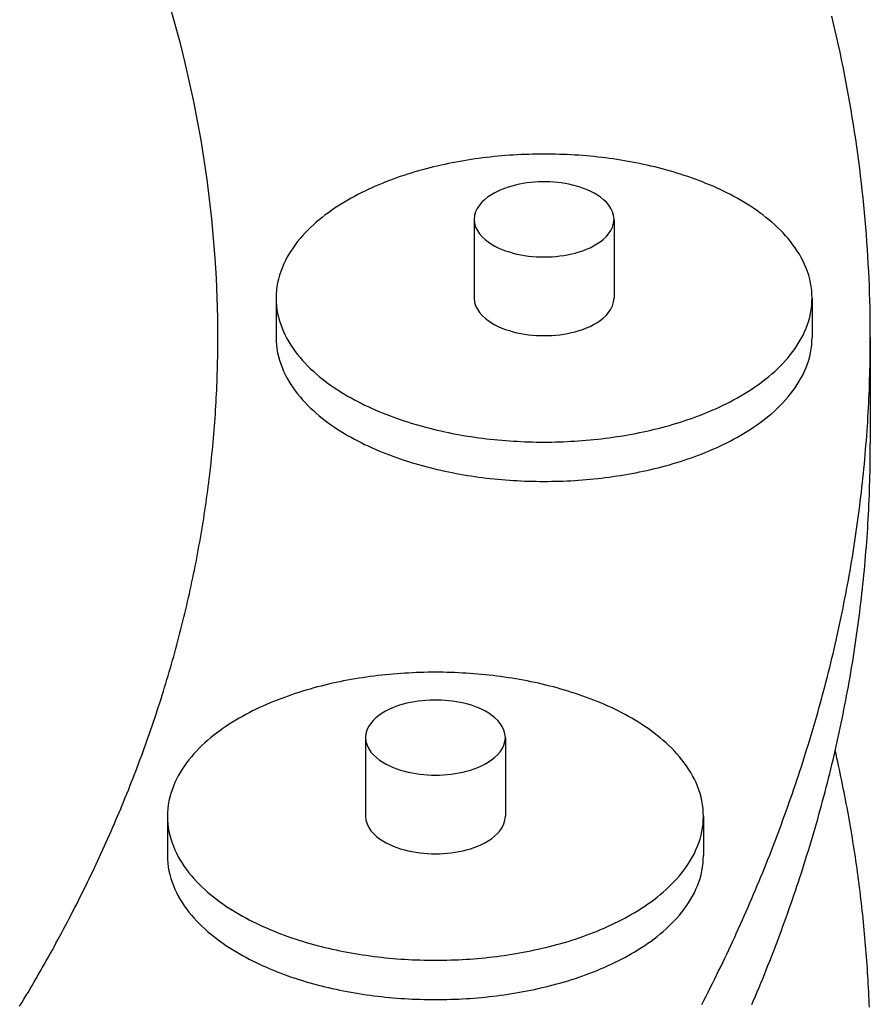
# Model space of a CAD drawing. Header units: millimetres. Extents: x 0 to 841, y 0 to 594.
# Tile 24 of 34: x 455 to 481, y 320 to 351. Entities that reach past the tile are written whole.
import ezdxf

# ---------------------------------------------------------------- set-up
doc = ezdxf.new("R2010")
doc.units = ezdxf.units.MM
doc.layers.add('FINA', color=7, linetype='CONTINUOUS', lineweight=25)

msp = doc.modelspace()

# ---------------------------------------------------------------- linework, layer by layer
at = {"layer": 'FINA'}
for points in [[(460.923, 341.128), (460.918, 341.748), (460.902, 342.367), (460.875, 342.986), (460.838, 343.604), (460.791, 344.221), (460.733, 344.838), (460.664, 345.454), (460.585, 346.068), (460.496, 346.681), (460.396, 347.292), (460.287, 347.902), (460.167, 348.51), (460.038, 349.115), (459.898, 349.719), (459.749, 350.32), (459.59, 350.919), (459.422, 351.515)], [(460.923, 341.128), (460.918, 341.748), (460.902, 342.367), (460.875, 342.986), (460.838, 343.604), (460.791, 344.221), (460.733, 344.838), (460.664, 345.454), (460.585, 346.068), (460.496, 346.681), (460.396, 347.292), (460.287, 347.902), (460.167, 348.51), (460.038, 349.115), (459.898, 349.719), (459.749, 350.32), (459.59, 350.919), (459.422, 351.515)], [(481.341, 341.128), (481.34, 341.359), (481.338, 341.589), (481.335, 341.819), (481.331, 342.05), (481.325, 342.28), (481.318, 342.51), (481.31, 342.741), (481.3, 342.971), (481.29, 343.201), (481.278, 343.431), (481.264, 343.661), (481.25, 343.891), (481.234, 344.121), (481.217, 344.35), (481.199, 344.58), (481.179, 344.81), (481.159, 345.039), (481.137, 345.268), (481.114, 345.498), (481.089, 345.727), (481.063, 345.956), (481.036, 346.185), (481.008, 346.413), (480.979, 346.642), (480.948, 346.87), (480.916, 347.098), (480.883, 347.326), (480.849, 347.554), (480.813, 347.782), (480.777, 348.009), (480.739, 348.236), (480.699, 348.463), (480.659, 348.69), (480.617, 348.917), (480.575, 349.143), (480.531, 349.369), (480.486, 349.595), (480.439, 349.821), (480.392, 350.046), (480.343, 350.272), (480.293, 350.496), (480.242, 350.721), (480.19, 350.946), (480.137, 351.17)], [(479.518, 342.359), (479.515, 342.479), (479.506, 342.599), (479.491, 342.718), (479.47, 342.837), (479.444, 342.954), (479.412, 343.071), (479.375, 343.185), (479.333, 343.298), (479.286, 343.409), (479.235, 343.518), (479.179, 343.625), (479.12, 343.729), (479.056, 343.831), (478.989, 343.931), (478.919, 344.029), (478.846, 344.125), (478.769, 344.218), (478.69, 344.309), (478.609, 344.397), (478.525, 344.483), (478.439, 344.568), (478.351, 344.65), (478.261, 344.73), (478.169, 344.807), (478.075, 344.883), (477.98, 344.957), (477.884, 345.029), (477.786, 345.099), (477.686, 345.167), (477.586, 345.233), (477.484, 345.298), (477.382, 345.361), (477.278, 345.422), (477.173, 345.481), (477.068, 345.539), (476.961, 345.595), (476.854, 345.65), (476.746, 345.703), (476.637, 345.755), (476.528, 345.805), (476.418, 345.854), (476.307, 345.901), (476.196, 345.947), (476.084, 345.992), (475.972, 346.035), (475.859, 346.077), (475.746, 346.118), (475.632, 346.158), (475.518, 346.196), (475.403, 346.233), (475.288, 346.269), (475.173, 346.304), (475.058, 346.337), (474.942, 346.369), (474.825, 346.401), (474.709, 346.431), (474.592, 346.46), (474.475, 346.488), (474.357, 346.515), (474.24, 346.54), (474.122, 346.565), (474.004, 346.589), (473.886, 346.611), (473.767, 346.633), (473.649, 346.653), (473.53, 346.673), (473.411, 346.691), (473.292, 346.709), (473.173, 346.726), (473.053, 346.741), (472.934, 346.756), (472.814, 346.769), (472.694, 346.782), (472.574, 346.794), (472.455, 346.805), (472.335, 346.814), (472.215, 346.823), (472.094, 346.831), (471.974, 346.838), (471.854, 346.844), (471.734, 346.849), (471.613, 346.853), (471.493, 346.857), (471.373, 346.859), (471.252, 346.86), (471.132, 346.861), (471.012, 346.86), (470.891, 346.859), (470.771, 346.857), (470.65, 346.853), (470.53, 346.849), (470.41, 346.844), (470.29, 346.838), (470.169, 346.831), (470.049, 346.823), (469.929, 346.814), (469.809, 346.805), (469.689, 346.794), (469.57, 346.782), (469.45, 346.769), (469.33, 346.756), (469.211, 346.741), (469.091, 346.726), (468.972, 346.709), (468.853, 346.691), (468.734, 346.673), (468.615, 346.653), (468.497, 346.633), (468.378, 346.611), (468.26, 346.589), (468.142, 346.565), (468.024, 346.54), (467.906, 346.515), (467.789, 346.488), (467.672, 346.46), (467.555, 346.431), (467.439, 346.401), (467.322, 346.369), (467.206, 346.337), (467.091, 346.304), (466.975, 346.269), (466.86, 346.233), (466.746, 346.196), (466.632, 346.158), (466.518, 346.118), (466.405, 346.077), (466.292, 346.035), (466.18, 345.992), (466.068, 345.947), (465.957, 345.901), (465.846, 345.854), (465.736, 345.805), (465.627, 345.755), (465.518, 345.703), (465.41, 345.65), (465.303, 345.595), (465.196, 345.539), (465.091, 345.481), (464.986, 345.422), (464.882, 345.361), (464.779, 345.298), (464.678, 345.233), (464.577, 345.167), (464.478, 345.099), (464.38, 345.029), (464.284, 344.957), (464.188, 344.883), (464.095, 344.807), (464.003, 344.73), (463.913, 344.65), (463.825, 344.568), (463.739, 344.483), (463.655, 344.397), (463.573, 344.309), (463.494, 344.218), (463.418, 344.125), (463.345, 344.029), (463.274, 343.931), (463.207, 343.831), (463.144, 343.729), (463.084, 343.625), (463.029, 343.518), (462.977, 343.409), (462.931, 343.298), (462.889, 343.185), (462.852, 343.071), (462.82, 342.954), (462.794, 342.837), (462.773, 342.718), (462.758, 342.599), (462.749, 342.479), (462.746, 342.359)], [(473.32, 344.819), (473.308, 344.939), (473.275, 345.054), (473.224, 345.162), (473.158, 345.262), (473.08, 345.354), (472.993, 345.436), (472.899, 345.511), (472.8, 345.579), (472.697, 345.64), (472.59, 345.695), (472.481, 345.744), (472.369, 345.788), (472.256, 345.827), (472.141, 345.862), (472.024, 345.892), (471.907, 345.918), (471.789, 345.94), (471.67, 345.958), (471.551, 345.972), (471.432, 345.983), (471.312, 345.99), (471.192, 345.993), (471.072, 345.993), (470.952, 345.99), (470.832, 345.983), (470.713, 345.972), (470.593, 345.958), (470.475, 345.94), (470.357, 345.918), (470.239, 345.892), (470.123, 345.862), (470.008, 345.827), (469.895, 345.788), (469.783, 345.744), (469.674, 345.695), (469.567, 345.64), (469.464, 345.579), (469.364, 345.511), (469.271, 345.436), (469.184, 345.354), (469.106, 345.262), (469.04, 345.162), (468.988, 345.054), (468.956, 344.939), (468.944, 344.819)], [(468.944, 344.819), (468.956, 344.697), (468.99, 344.579), (469.044, 344.469), (469.113, 344.367), (469.194, 344.275), (469.284, 344.191), (469.38, 344.116), (469.483, 344.048), (469.589, 343.987), (469.699, 343.932), (469.812, 343.883), (469.927, 343.839), (470.044, 343.801), (470.162, 343.767), (470.281, 343.737), (470.401, 343.712), (470.522, 343.691), (470.644, 343.674), (470.766, 343.661), (470.889, 343.652), (471.012, 343.647), (471.134, 343.645), (471.257, 343.647), (471.38, 343.652), (471.503, 343.662), (471.625, 343.675), (471.746, 343.692), (471.867, 343.713), (471.988, 343.738), (472.107, 343.768), (472.225, 343.802), (472.342, 343.841), (472.456, 343.885), (472.569, 343.934), (472.679, 343.989)], [(468.944, 344.819), (468.944, 342.359)], [(472.679, 343.989), (472.785, 344.05), (472.886, 344.118), (472.983, 344.193), (473.072, 344.277), (473.152, 344.369), (473.221, 344.47), (473.274, 344.58), (473.308, 344.698), (473.32, 344.819)], [(473.32, 344.819), (473.32, 342.359)], [(462.746, 342.359), (462.749, 342.238), (462.758, 342.118), (462.773, 341.999), (462.794, 341.88), (462.82, 341.763), (462.852, 341.647), (462.888, 341.532), (462.93, 341.42), (462.977, 341.309), (463.029, 341.2), (463.084, 341.093), (463.144, 340.989), (463.207, 340.886), (463.274, 340.786), (463.344, 340.689), (463.418, 340.593), (463.494, 340.5), (463.573, 340.409), (463.654, 340.321), (463.738, 340.234), (463.824, 340.15), (463.912, 340.068), (464.002, 339.988), (464.094, 339.911), (464.187, 339.835), (464.283, 339.761), (464.379, 339.689), (464.477, 339.619), (464.576, 339.551), (464.677, 339.485), (464.778, 339.42), (464.881, 339.357), (464.984, 339.296), (465.089, 339.237), (465.195, 339.179), (465.301, 339.123), (465.408, 339.068), (465.516, 339.015), (465.625, 338.963), (465.734, 338.913), (465.844, 338.864), (465.955, 338.817), (466.066, 338.771), (466.178, 338.726), (466.29, 338.683), (466.403, 338.641), (466.516, 338.6), (466.63, 338.56), (466.744, 338.522), (466.858, 338.485), (466.973, 338.449), (467.088, 338.414), (467.204, 338.381), (467.32, 338.348), (467.436, 338.317), (467.552, 338.287), (467.669, 338.258), (467.786, 338.23), (467.904, 338.203), (468.021, 338.178), (468.139, 338.153), (468.257, 338.129), (468.375, 338.107), (468.493, 338.085), (468.612, 338.064), (468.731, 338.045), (468.85, 338.026), (468.969, 338.009), (469.088, 337.992), (469.207, 337.976), (469.327, 337.962), (469.446, 337.948), (469.566, 337.935), (469.686, 337.924), (469.806, 337.913), (469.925, 337.903), (470.045, 337.894), (470.166, 337.886), (470.286, 337.879), (470.406, 337.873), (470.526, 337.868), (470.646, 337.864), (470.767, 337.861), (470.887, 337.858), (471.007, 337.857), (471.128, 337.856), (471.248, 337.857), (471.368, 337.858), (471.489, 337.86), (471.609, 337.864), (471.729, 337.868), (471.849, 337.873), (471.97, 337.879), (472.09, 337.886), (472.21, 337.894), (472.33, 337.902), (472.45, 337.912), (472.57, 337.923), (472.689, 337.935), (472.809, 337.947), (472.929, 337.961), (473.048, 337.975), (473.167, 337.991), (473.287, 338.007), (473.406, 338.025), (473.525, 338.043), (473.643, 338.063), (473.762, 338.083), (473.88, 338.105), (473.999, 338.127), (474.117, 338.151), (474.234, 338.176), (474.352, 338.201), (474.469, 338.228), (474.586, 338.256), (474.703, 338.285), (474.82, 338.315), (474.936, 338.346), (475.052, 338.378), (475.167, 338.412), (475.283, 338.446), (475.398, 338.482), (475.512, 338.519), (475.626, 338.557), (475.74, 338.597), (475.853, 338.638), (475.966, 338.68), (476.078, 338.723), (476.19, 338.767), (476.301, 338.813), (476.412, 338.861), (476.522, 338.909), (476.631, 338.96), (476.74, 339.011), (476.848, 339.064), (476.955, 339.119), (477.062, 339.175)], [(462.746, 342.359), (462.746, 341.128)], [(468.944, 342.359), (468.956, 342.236), (468.99, 342.119), (469.044, 342.008), (469.113, 341.907), (469.194, 341.814), (469.284, 341.73), (469.38, 341.655), (469.483, 341.587), (469.589, 341.526), (469.699, 341.471), (469.812, 341.422), (469.927, 341.378), (470.044, 341.34), (470.162, 341.306), (470.281, 341.277), (470.401, 341.252), (470.522, 341.231), (470.644, 341.214), (470.766, 341.201), (470.889, 341.191), (471.012, 341.186), (471.134, 341.184), (471.257, 341.186), (471.38, 341.192), (471.503, 341.201), (471.625, 341.214), (471.746, 341.231), (471.867, 341.252), (471.988, 341.278), (472.107, 341.307), (472.225, 341.341), (472.342, 341.38), (472.456, 341.424), (472.569, 341.473), (472.679, 341.528)], [(472.679, 341.528), (472.785, 341.589), (472.886, 341.657), (472.983, 341.732), (473.072, 341.816), (473.152, 341.908), (473.221, 342.01), (473.274, 342.12), (473.308, 342.237), (473.32, 342.359)], [(477.062, 339.175), (477.167, 339.233), (477.272, 339.292), (477.376, 339.353), (477.479, 339.416), (477.581, 339.481), (477.682, 339.547), (477.781, 339.615), (477.879, 339.685), (477.976, 339.757), (478.072, 339.831), (478.165, 339.907), (478.257, 339.985), (478.348, 340.065), (478.436, 340.147), (478.522, 340.231), (478.606, 340.317), (478.688, 340.406), (478.767, 340.497), (478.844, 340.59), (478.917, 340.686), (478.988, 340.783), (479.055, 340.884), (479.119, 340.986), (479.178, 341.091), (479.234, 341.198), (479.286, 341.307), (479.333, 341.418), (479.375, 341.531), (479.412, 341.645), (479.444, 341.762), (479.47, 341.879), (479.491, 341.998), (479.506, 342.118), (479.515, 342.238), (479.518, 342.359)], [(479.518, 342.359), (479.518, 341.128)], [(454.72, 320.214), (454.786, 320.322), (454.851, 320.43), (454.916, 320.538), (454.981, 320.647), (455.045, 320.755), (455.109, 320.864), (455.173, 320.973), (455.237, 321.082), (455.3, 321.191), (455.363, 321.301), (455.426, 321.41), (455.488, 321.52), (455.55, 321.63), (455.612, 321.74), (455.673, 321.85), (455.735, 321.961), (455.796, 322.071), (455.856, 322.182), (455.917, 322.293), (455.977, 322.404), (456.037, 322.515), (456.096, 322.626), (456.155, 322.738), (456.214, 322.85), (456.273, 322.961), (456.331, 323.073), (456.389, 323.186), (456.446, 323.298), (456.504, 323.41), (456.561, 323.523), (456.617, 323.636), (456.674, 323.749), (456.73, 323.862), (456.786, 323.975), (456.841, 324.088), (456.896, 324.202), (456.951, 324.316), (457.006, 324.43), (457.06, 324.544), (457.114, 324.658), (457.167, 324.772), (457.22, 324.887), (457.273, 325.001), (457.326, 325.116), (457.378, 325.231), (457.43, 325.346), (457.481, 325.461), (457.533, 325.577), (457.583, 325.692), (457.634, 325.808), (457.684, 325.924), (457.734, 326.04), (457.784, 326.156), (457.833, 326.272), (457.882, 326.389), (457.93, 326.505), (457.978, 326.622), (458.026, 326.739), (458.074, 326.856), (458.121, 326.973), (458.167, 327.09), (458.214, 327.208), (458.26, 327.325), (458.306, 327.443), (458.351, 327.561), (458.396, 327.679), (458.441, 327.797), (458.485, 327.915), (458.529, 328.033), (458.572, 328.152), (458.615, 328.27), (458.658, 328.389), (458.701, 328.508), (458.743, 328.627), (458.785, 328.746), (458.826, 328.866), (458.867, 328.985), (458.908, 329.104), (458.948, 329.224), (458.988, 329.344), (459.027, 329.464), (459.066, 329.584), (459.105, 329.704), (459.143, 329.824), (459.181, 329.945), (459.219, 330.065), (459.256, 330.186), (459.293, 330.307), (459.329, 330.428), (459.365, 330.549), (459.401, 330.67), (459.436, 330.791), (459.471, 330.912), (459.506, 331.034), (459.54, 331.155), (459.574, 331.277), (459.607, 331.399), (459.64, 331.52), (459.672, 331.642), (459.705, 331.765), (459.736, 331.887), (459.768, 332.009), (459.799, 332.131), (459.829, 332.254), (459.859, 332.376), (459.889, 332.499), (459.918, 332.622), (459.947, 332.745), (459.976, 332.868), (460.004, 332.991), (460.032, 333.114), (460.059, 333.237), (460.086, 333.361), (460.112, 333.484), (460.138, 333.608), (460.164, 333.731), (460.189, 333.855), (460.214, 333.979), (460.239, 334.103), (460.263, 334.227), (460.286, 334.351), (460.309, 334.475), (460.332, 334.599), (460.354, 334.723), (460.376, 334.847), (460.398, 334.972), (460.419, 335.096), (460.44, 335.221), (460.46, 335.345), (460.48, 335.47), (460.499, 335.595), (460.518, 335.72), (460.536, 335.845), (460.554, 335.97), (460.572, 336.095), (460.589, 336.22), (460.606, 336.345), (460.623, 336.47), (460.639, 336.595), (460.654, 336.72), (460.669, 336.846), (460.684, 336.971), (460.698, 337.097), (460.712, 337.222), (460.725, 337.348), (460.738, 337.473), (460.751, 337.599), (460.763, 337.725), (460.774, 337.85), (460.786, 337.976), (460.796, 338.102), (460.807, 338.228), (460.817, 338.353), (460.826, 338.479), (460.835, 338.605), (460.844, 338.731), (460.852, 338.857), (460.859, 338.983), (460.867, 339.109), (460.874, 339.235), (460.88, 339.361), (460.886, 339.488), (460.891, 339.614), (460.896, 339.74), (460.901, 339.866), (460.905, 339.992), (460.909, 340.118), (460.912, 340.245), (460.915, 340.371), (460.918, 340.497), (460.92, 340.623), (460.921, 340.749), (460.922, 340.876), (460.923, 341.002), (460.923, 341.128)], [(454.72, 320.214), (454.786, 320.322), (454.851, 320.43), (454.916, 320.538), (454.981, 320.647), (455.045, 320.755), (455.109, 320.864), (455.173, 320.973), (455.237, 321.082), (455.3, 321.191), (455.363, 321.301), (455.426, 321.41), (455.488, 321.52), (455.55, 321.63), (455.612, 321.74), (455.673, 321.85), (455.735, 321.961), (455.796, 322.071), (455.856, 322.182), (455.917, 322.293), (455.977, 322.404), (456.037, 322.515), (456.096, 322.626), (456.155, 322.738), (456.214, 322.85), (456.273, 322.961), (456.331, 323.073), (456.389, 323.186), (456.446, 323.298), (456.504, 323.41), (456.561, 323.523), (456.617, 323.636), (456.674, 323.749), (456.73, 323.862), (456.786, 323.975), (456.841, 324.088), (456.896, 324.202), (456.951, 324.316), (457.006, 324.43), (457.06, 324.544), (457.114, 324.658), (457.167, 324.772), (457.22, 324.887), (457.273, 325.001), (457.326, 325.116), (457.378, 325.231), (457.43, 325.346), (457.481, 325.461), (457.533, 325.577), (457.583, 325.692), (457.634, 325.808), (457.684, 325.924), (457.734, 326.04), (457.784, 326.156), (457.833, 326.272), (457.882, 326.389), (457.93, 326.505), (457.978, 326.622), (458.026, 326.739), (458.074, 326.856), (458.121, 326.973), (458.167, 327.09), (458.214, 327.208), (458.26, 327.325), (458.306, 327.443), (458.351, 327.561), (458.396, 327.679), (458.441, 327.797), (458.485, 327.915), (458.529, 328.033), (458.572, 328.152), (458.615, 328.27), (458.658, 328.389), (458.701, 328.508), (458.743, 328.627), (458.785, 328.746), (458.826, 328.866), (458.867, 328.985), (458.908, 329.104), (458.948, 329.224), (458.988, 329.344), (459.027, 329.464), (459.066, 329.584), (459.105, 329.704), (459.143, 329.824), (459.181, 329.945), (459.219, 330.065), (459.256, 330.186), (459.293, 330.307), (459.329, 330.428), (459.365, 330.549), (459.401, 330.67), (459.436, 330.791), (459.471, 330.912), (459.506, 331.034), (459.54, 331.155), (459.574, 331.277), (459.607, 331.399), (459.64, 331.52), (459.672, 331.642), (459.705, 331.765), (459.736, 331.887), (459.768, 332.009), (459.799, 332.131), (459.829, 332.254), (459.859, 332.376), (459.889, 332.499), (459.918, 332.622), (459.947, 332.745), (459.976, 332.868), (460.004, 332.991), (460.032, 333.114), (460.059, 333.237), (460.086, 333.361), (460.112, 333.484), (460.138, 333.608), (460.164, 333.731), (460.189, 333.855), (460.214, 333.979), (460.239, 334.103), (460.263, 334.227), (460.286, 334.351), (460.309, 334.475), (460.332, 334.599), (460.354, 334.723), (460.376, 334.847), (460.398, 334.972), (460.419, 335.096), (460.44, 335.221), (460.46, 335.345), (460.48, 335.47), (460.499, 335.595), (460.518, 335.72), (460.536, 335.845), (460.554, 335.97), (460.572, 336.095), (460.589, 336.22), (460.606, 336.345), (460.623, 336.47), (460.639, 336.595), (460.654, 336.72), (460.669, 336.846), (460.684, 336.971), (460.698, 337.097), (460.712, 337.222), (460.725, 337.348), (460.738, 337.473), (460.751, 337.599), (460.763, 337.725), (460.774, 337.85), (460.786, 337.976), (460.796, 338.102), (460.807, 338.228), (460.817, 338.353), (460.826, 338.479), (460.835, 338.605), (460.844, 338.731), (460.852, 338.857), (460.859, 338.983), (460.867, 339.109), (460.874, 339.235), (460.88, 339.361), (460.886, 339.488), (460.891, 339.614), (460.896, 339.74), (460.901, 339.866), (460.905, 339.992), (460.909, 340.118), (460.912, 340.245), (460.915, 340.371), (460.918, 340.497), (460.92, 340.623), (460.921, 340.749), (460.922, 340.876), (460.923, 341.002), (460.923, 341.128)], [(460.923, 341.128), (460.923, 341.128)], [(462.746, 341.128), (462.749, 341.008), (462.758, 340.888), (462.773, 340.769), (462.794, 340.65), (462.82, 340.533), (462.852, 340.416), (462.888, 340.302), (462.93, 340.189), (462.977, 340.078), (463.029, 339.969), (463.084, 339.863), (463.144, 339.758), (463.207, 339.656), (463.274, 339.556), (463.344, 339.458), (463.418, 339.363), (463.494, 339.27), (463.573, 339.179), (463.654, 339.09), (463.738, 339.004), (463.824, 338.92), (463.912, 338.838), (464.002, 338.758), (464.094, 338.68), (464.187, 338.604), (464.283, 338.531), (464.379, 338.459), (464.477, 338.389), (464.576, 338.321), (464.677, 338.254), (464.778, 338.19), (464.881, 338.127), (464.984, 338.066), (465.089, 338.006), (465.195, 337.949), (465.301, 337.892), (465.408, 337.838), (465.516, 337.785), (465.625, 337.733), (465.734, 337.683), (465.844, 337.634), (465.955, 337.586), (466.066, 337.54), (466.178, 337.496), (466.29, 337.452), (466.403, 337.41), (466.516, 337.369), (466.63, 337.33), (466.744, 337.292), (466.858, 337.254), (466.973, 337.219), (467.088, 337.184), (467.204, 337.15), (467.32, 337.118), (467.436, 337.087), (467.552, 337.057), (467.669, 337.028), (467.786, 337), (467.904, 336.973), (468.021, 336.947), (468.139, 336.922), (468.257, 336.899), (468.375, 336.876), (468.493, 336.855), (468.612, 336.834), (468.731, 336.814), (468.85, 336.796), (468.969, 336.778), (469.088, 336.762), (469.207, 336.746), (469.327, 336.731), (469.446, 336.718), (469.566, 336.705), (469.686, 336.693), (469.806, 336.683), (469.925, 336.673), (470.045, 336.664), (470.166, 336.656), (470.286, 336.649), (470.406, 336.643), (470.526, 336.638), (470.646, 336.633), (470.767, 336.63), (470.887, 336.628), (471.007, 336.626), (471.128, 336.626), (471.248, 336.626), (471.368, 336.628), (471.489, 336.63), (471.609, 336.633), (471.729, 336.637), (471.849, 336.642), (471.97, 336.648), (472.09, 336.655), (472.21, 336.663), (472.33, 336.672), (472.45, 336.682), (472.57, 336.693), (472.689, 336.704), (472.809, 336.717), (472.929, 336.73), (473.048, 336.745), (473.167, 336.761), (473.287, 336.777), (473.406, 336.795), (473.525, 336.813), (473.643, 336.833), (473.762, 336.853), (473.88, 336.875), (473.999, 336.897), (474.117, 336.921), (474.234, 336.945), (474.352, 336.971), (474.469, 336.998), (474.586, 337.026), (474.703, 337.055), (474.82, 337.085), (474.936, 337.116), (475.052, 337.148), (475.167, 337.181), (475.283, 337.216), (475.398, 337.252), (475.512, 337.289), (475.626, 337.327), (475.74, 337.367), (475.853, 337.407), (475.966, 337.449), (476.078, 337.492), (476.19, 337.537), (476.301, 337.583), (476.412, 337.63), (476.522, 337.679), (476.631, 337.729), (476.74, 337.781), (476.848, 337.834), (476.955, 337.888), (477.062, 337.945)], [(476.068, 320.265), (476.135, 320.395), (476.202, 320.526), (476.268, 320.657), (476.334, 320.788), (476.4, 320.919), (476.465, 321.051), (476.53, 321.183), (476.594, 321.315), (476.658, 321.447), (476.722, 321.579), (476.786, 321.711), (476.849, 321.844), (476.911, 321.977), (476.973, 322.11), (477.035, 322.243), (477.097, 322.376), (477.158, 322.51), (477.219, 322.643), (477.279, 322.777), (477.339, 322.911), (477.398, 323.045), (477.458, 323.18), (477.516, 323.314), (477.575, 323.449), (477.633, 323.584), (477.69, 323.719), (477.747, 323.854), (477.804, 323.989), (477.861, 324.125), (477.917, 324.26), (477.972, 324.396), (478.027, 324.532), (478.082, 324.669), (478.137, 324.805), (478.191, 324.941), (478.244, 325.078), (478.297, 325.215), (478.35, 325.352), (478.402, 325.489), (478.454, 325.626), (478.506, 325.764), (478.557, 325.902), (478.607, 326.039), (478.658, 326.177), (478.707, 326.315), (478.757, 326.454), (478.806, 326.592), (478.854, 326.731), (478.902, 326.869), (478.95, 327.008), (478.997, 327.147), (479.044, 327.286), (479.09, 327.426), (479.136, 327.565), (479.182, 327.705), (479.227, 327.844), (479.271, 327.984), (479.315, 328.124), (479.359, 328.264), (479.402, 328.405), (479.445, 328.545), (479.488, 328.686), (479.53, 328.826), (479.571, 328.967), (479.612, 329.108), (479.653, 329.249), (479.693, 329.39), (479.732, 329.532), (479.772, 329.673), (479.81, 329.815), (479.849, 329.956), (479.887, 330.098), (479.924, 330.24), (479.961, 330.382), (479.997, 330.524), (480.033, 330.667), (480.069, 330.809), (480.104, 330.952), (480.138, 331.094), (480.173, 331.237), (480.206, 331.38), (480.239, 331.523), (480.272, 331.666), (480.304, 331.809), (480.336, 331.953), (480.367, 332.096), (480.398, 332.24), (480.428, 332.383), (480.458, 332.527), (480.488, 332.671), (480.516, 332.815), (480.545, 332.959), (480.573, 333.103), (480.6, 333.247), (480.627, 333.392), (480.654, 333.536), (480.68, 333.68), (480.705, 333.825), (480.73, 333.97), (480.755, 334.114), (480.779, 334.259), (480.802, 334.404), (480.825, 334.549), (480.848, 334.694), (480.87, 334.839), (480.891, 334.985), (480.912, 335.13), (480.933, 335.275), (480.953, 335.421), (480.972, 335.566), (480.991, 335.712), (481.01, 335.857), (481.028, 336.003), (481.046, 336.149), (481.063, 336.294), (481.079, 336.44), (481.095, 336.586), (481.111, 336.732), (481.126, 336.878), (481.14, 337.024), (481.154, 337.17), (481.168, 337.317), (481.181, 337.463), (481.193, 337.609), (481.205, 337.755), (481.217, 337.902), (481.228, 338.048), (481.238, 338.195), (481.248, 338.341), (481.258, 338.488), (481.267, 338.634), (481.275, 338.781), (481.283, 338.927), (481.291, 339.074), (481.297, 339.22), (481.304, 339.367), (481.31, 339.514), (481.315, 339.661), (481.32, 339.807), (481.324, 339.954), (481.328, 340.101), (481.332, 340.247), (481.334, 340.394), (481.337, 340.541), (481.338, 340.688), (481.34, 340.835), (481.341, 340.981), (481.341, 341.128)], [(477.062, 337.945), (477.167, 338.002), (477.272, 338.062), (477.376, 338.123), (477.479, 338.186), (477.581, 338.25), (477.682, 338.317), (477.781, 338.385), (477.879, 338.455), (477.976, 338.527), (478.072, 338.601), (478.165, 338.676), (478.257, 338.754), (478.348, 338.834), (478.436, 338.916), (478.522, 339.001), (478.606, 339.087), (478.688, 339.176), (478.767, 339.267), (478.844, 339.36), (478.917, 339.455), (478.988, 339.553), (479.055, 339.653), (479.119, 339.756), (479.178, 339.86), (479.234, 339.967), (479.286, 340.076), (479.333, 340.187), (479.375, 340.3), (479.412, 340.415), (479.444, 340.531), (479.47, 340.649), (479.491, 340.768), (479.506, 340.887), (479.515, 341.008), (479.518, 341.128)], [(481.341, 341.128), (481.341, 337.806)], [(477.633, 320.262), (477.69, 320.397), (477.747, 320.532), (477.804, 320.667), (477.861, 320.803), (477.917, 320.938), (477.972, 321.074), (478.027, 321.21), (478.082, 321.347), (478.137, 321.483), (478.191, 321.619), (478.244, 321.756), (478.297, 321.893), (478.35, 322.03), (478.402, 322.167), (478.454, 322.304), (478.506, 322.442), (478.557, 322.58), (478.607, 322.717), (478.658, 322.855), (478.707, 322.993), (478.757, 323.132), (478.806, 323.27), (478.854, 323.409), (478.902, 323.547), (478.95, 323.686), (478.997, 323.825), (479.044, 323.964), (479.09, 324.104), (479.136, 324.243), (479.182, 324.383), (479.227, 324.522), (479.271, 324.662), (479.315, 324.802), (479.359, 324.942), (479.402, 325.083), (479.445, 325.223), (479.488, 325.364), (479.53, 325.504), (479.571, 325.645), (479.612, 325.786), (479.653, 325.927), (479.693, 326.068), (479.732, 326.21), (479.772, 326.351), (479.81, 326.493), (479.849, 326.634), (479.887, 326.776), (479.924, 326.918), (479.961, 327.06), (479.997, 327.202), (480.033, 327.345), (480.069, 327.487), (480.104, 327.63), (480.138, 327.772), (480.173, 327.915), (480.206, 328.058), (480.239, 328.201), (480.272, 328.344), (480.304, 328.487), (480.336, 328.631), (480.367, 328.774), (480.398, 328.918), (480.428, 329.061), (480.458, 329.205), (480.488, 329.349), (480.516, 329.493), (480.545, 329.637), (480.573, 329.781), (480.6, 329.925), (480.627, 330.07), (480.654, 330.214), (480.68, 330.358), (480.705, 330.503), (480.73, 330.648), (480.755, 330.792), (480.779, 330.937), (480.802, 331.082), (480.825, 331.227), (480.848, 331.372), (480.87, 331.517), (480.891, 331.662), (480.912, 331.808), (480.933, 331.953), (480.953, 332.099), (480.972, 332.244), (480.991, 332.39), (481.01, 332.535), (481.028, 332.681), (481.046, 332.827), (481.063, 332.972), (481.079, 333.118), (481.095, 333.264), (481.111, 333.41), (481.126, 333.556), (481.14, 333.702), (481.154, 333.848), (481.168, 333.995), (481.181, 334.141), (481.193, 334.287), (481.205, 334.433), (481.217, 334.58), (481.228, 334.726), (481.238, 334.873), (481.248, 335.019), (481.258, 335.166), (481.267, 335.312), (481.275, 335.459), (481.283, 335.605), (481.291, 335.752), (481.297, 335.898), (481.304, 336.045), (481.31, 336.192), (481.315, 336.338), (481.32, 336.485), (481.324, 336.632), (481.328, 336.779), (481.332, 336.925), (481.334, 337.072), (481.337, 337.219), (481.338, 337.366), (481.34, 337.513), (481.341, 337.659), (481.341, 337.806)], [(476.117, 326.155), (476.114, 326.275), (476.105, 326.395), (476.09, 326.514), (476.07, 326.633), (476.043, 326.75), (476.012, 326.867), (475.975, 326.981), (475.933, 327.094), (475.886, 327.205), (475.834, 327.314), (475.779, 327.421), (475.719, 327.525), (475.656, 327.627), (475.589, 327.727), (475.519, 327.825), (475.445, 327.921), (475.369, 328.014), (475.29, 328.105), (475.208, 328.193), (475.124, 328.279), (475.038, 328.364), (474.95, 328.446), (474.86, 328.526), (474.768, 328.603), (474.675, 328.679), (474.58, 328.753), (474.483, 328.825), (474.385, 328.895), (474.286, 328.963), (474.185, 329.029), (474.084, 329.094), (473.981, 329.157), (473.877, 329.218), (473.773, 329.277), (473.667, 329.335), (473.561, 329.391), (473.453, 329.446), (473.345, 329.499), (473.237, 329.551), (473.127, 329.601), (473.017, 329.65), (472.907, 329.697), (472.795, 329.743), (472.684, 329.788), (472.571, 329.831), (472.458, 329.873), (472.345, 329.914), (472.231, 329.954), (472.117, 329.992), (472.003, 330.029), (471.888, 330.065), (471.773, 330.1), (471.657, 330.133), (471.541, 330.165), (471.425, 330.197), (471.308, 330.227), (471.191, 330.256), (471.074, 330.284), (470.957, 330.311), (470.839, 330.336), (470.721, 330.361), (470.603, 330.385), (470.485, 330.407), (470.367, 330.429), (470.248, 330.449), (470.129, 330.469), (470.01, 330.487), (469.891, 330.505), (469.772, 330.522), (469.653, 330.537), (469.533, 330.552), (469.413, 330.565), (469.294, 330.578), (469.174, 330.59), (469.054, 330.601), (468.934, 330.61), (468.814, 330.619), (468.694, 330.627), (468.574, 330.634), (468.453, 330.64), (468.333, 330.645), (468.213, 330.649), (468.092, 330.653), (467.972, 330.655), (467.852, 330.656), (467.731, 330.657), (467.611, 330.656), (467.491, 330.655), (467.37, 330.653), (467.25, 330.649), (467.13, 330.645), (467.009, 330.64), (466.889, 330.634), (466.769, 330.627), (466.649, 330.619), (466.529, 330.61), (466.409, 330.601), (466.289, 330.59), (466.169, 330.578), (466.049, 330.565), (465.93, 330.552), (465.81, 330.537), (465.691, 330.522), (465.571, 330.505), (465.452, 330.487), (465.333, 330.469), (465.215, 330.449), (465.096, 330.429), (464.978, 330.407), (464.859, 330.385), (464.741, 330.361), (464.623, 330.336), (464.506, 330.311), (464.389, 330.284), (464.271, 330.256), (464.155, 330.227), (464.038, 330.197), (463.922, 330.165), (463.806, 330.133), (463.69, 330.1), (463.575, 330.065), (463.46, 330.029), (463.345, 329.992), (463.231, 329.954), (463.118, 329.914), (463.004, 329.873), (462.891, 329.831), (462.779, 329.788), (462.667, 329.743), (462.556, 329.697), (462.445, 329.65), (462.335, 329.601), (462.226, 329.551), (462.117, 329.499), (462.009, 329.446), (461.902, 329.391), (461.796, 329.335), (461.69, 329.277), (461.585, 329.218), (461.482, 329.157), (461.379, 329.094), (461.277, 329.029), (461.177, 328.963), (461.078, 328.895), (460.98, 328.825), (460.883, 328.753), (460.788, 328.679), (460.694, 328.603), (460.602, 328.526), (460.512, 328.446), (460.424, 328.364), (460.338, 328.279), (460.254, 328.193), (460.173, 328.105), (460.094, 328.014), (460.018, 327.921), (459.944, 327.825), (459.874, 327.727), (459.807, 327.627), (459.743, 327.525), (459.684, 327.421), (459.628, 327.314), (459.577, 327.205), (459.53, 327.094), (459.488, 326.981), (459.451, 326.867), (459.419, 326.75), (459.393, 326.633), (459.372, 326.514), (459.357, 326.395), (459.348, 326.275), (459.345, 326.155)], [(469.919, 328.615), (469.908, 328.735), (469.875, 328.85), (469.824, 328.958), (469.757, 329.058), (469.679, 329.15), (469.593, 329.232), (469.499, 329.307), (469.4, 329.375), (469.296, 329.436), (469.19, 329.491), (469.08, 329.54), (468.968, 329.584), (468.855, 329.623), (468.74, 329.658), (468.624, 329.688), (468.507, 329.714), (468.389, 329.736), (468.27, 329.754), (468.151, 329.768), (468.031, 329.779), (467.911, 329.786), (467.791, 329.789), (467.671, 329.789), (467.551, 329.786), (467.432, 329.779), (467.312, 329.768), (467.193, 329.754), (467.074, 329.736), (466.956, 329.714), (466.839, 329.688), (466.723, 329.658), (466.608, 329.623), (466.494, 329.584), (466.383, 329.54), (466.273, 329.491), (466.166, 329.436), (466.063, 329.375), (465.964, 329.307), (465.87, 329.232), (465.783, 329.15), (465.705, 329.058), (465.639, 328.958), (465.588, 328.85), (465.555, 328.735), (465.544, 328.615)], [(465.544, 328.615), (465.556, 328.493), (465.59, 328.375), (465.643, 328.265), (465.712, 328.163), (465.793, 328.071), (465.883, 327.987), (465.98, 327.912), (466.082, 327.844), (466.189, 327.783), (466.299, 327.728), (466.411, 327.679), (466.526, 327.635), (466.643, 327.597), (466.761, 327.563), (466.88, 327.533), (467.001, 327.508), (467.122, 327.487), (467.243, 327.47), (467.366, 327.457), (467.488, 327.448), (467.611, 327.443), (467.734, 327.441), (467.857, 327.443), (467.979, 327.448), (468.102, 327.458), (468.224, 327.471), (468.346, 327.488), (468.467, 327.509), (468.587, 327.534), (468.706, 327.564), (468.824, 327.598), (468.941, 327.637), (469.056, 327.681), (469.168, 327.73), (469.278, 327.785)], [(465.544, 328.615), (465.544, 326.155)], [(469.278, 327.785), (469.384, 327.846), (469.486, 327.914), (469.582, 327.989), (469.672, 328.073), (469.752, 328.165), (469.82, 328.266), (469.873, 328.376), (469.907, 328.494), (469.919, 328.615)], [(469.919, 328.615), (469.919, 326.155)], [(481.311, 320.185), (481.307, 320.306), (481.302, 320.427), (481.296, 320.548), (481.29, 320.668), (481.284, 320.789), (481.278, 320.91), (481.271, 321.031), (481.264, 321.152), (481.257, 321.273), (481.249, 321.393), (481.241, 321.514), (481.232, 321.635), (481.223, 321.755), (481.214, 321.876), (481.204, 321.997), (481.195, 322.117), (481.184, 322.238), (481.174, 322.358), (481.163, 322.479), (481.152, 322.599), (481.14, 322.72), (481.128, 322.84), (481.116, 322.961), (481.103, 323.081), (481.09, 323.201), (481.077, 323.322), (481.063, 323.442), (481.049, 323.562), (481.035, 323.682), (481.02, 323.802), (481.005, 323.922), (480.99, 324.042), (480.974, 324.162), (480.958, 324.282), (480.942, 324.402), (480.925, 324.522), (480.908, 324.642), (480.89, 324.762), (480.873, 324.881), (480.855, 325.001), (480.836, 325.12), (480.817, 325.24), (480.798, 325.36), (480.779, 325.479), (480.759, 325.598), (480.739, 325.718), (480.719, 325.837), (480.698, 325.956), (480.677, 326.075), (480.655, 326.194), (480.634, 326.313), (480.612, 326.432), (480.589, 326.551), (480.566, 326.67), (480.543, 326.789), (480.52, 326.908), (480.496, 327.026), (480.472, 327.145), (480.448, 327.263), (480.423, 327.382), (480.398, 327.5), (480.373, 327.619), (480.347, 327.737), (480.321, 327.855), (480.295, 327.973), (480.268, 328.091), (480.241, 328.209)], [(459.345, 326.155), (459.348, 326.034), (459.357, 325.914), (459.372, 325.795), (459.393, 325.676), (459.419, 325.559), (459.451, 325.443), (459.488, 325.328), (459.53, 325.216), (459.577, 325.105), (459.628, 324.996), (459.684, 324.889), (459.743, 324.785), (459.807, 324.682), (459.873, 324.582), (459.944, 324.485), (460.017, 324.389), (460.093, 324.296), (460.172, 324.205), (460.254, 324.117), (460.338, 324.03), (460.424, 323.946), (460.512, 323.864), (460.602, 323.784), (460.693, 323.707), (460.787, 323.631), (460.882, 323.557), (460.978, 323.485), (461.076, 323.415), (461.176, 323.347), (461.276, 323.281), (461.378, 323.216), (461.48, 323.153), (461.584, 323.092), (461.689, 323.033), (461.794, 322.975), (461.9, 322.919), (462.008, 322.864), (462.116, 322.811), (462.224, 322.759), (462.334, 322.709), (462.444, 322.66), (462.554, 322.613), (462.665, 322.567), (462.777, 322.522), (462.889, 322.479), (463.002, 322.437), (463.115, 322.396), (463.229, 322.356), (463.343, 322.318), (463.458, 322.281), (463.572, 322.245), (463.688, 322.21), (463.803, 322.177), (463.919, 322.144), (464.035, 322.113), (464.152, 322.083), (464.269, 322.054), (464.386, 322.026), (464.503, 321.999), (464.621, 321.974), (464.738, 321.949), (464.856, 321.925), (464.974, 321.903), (465.093, 321.881), (465.211, 321.86), (465.33, 321.841), (465.449, 321.822), (465.568, 321.805), (465.687, 321.788), (465.807, 321.772), (465.926, 321.758), (466.046, 321.744), (466.165, 321.731), (466.285, 321.72), (466.405, 321.709), (466.525, 321.699), (466.645, 321.69), (466.765, 321.682), (466.885, 321.675), (467.005, 321.669), (467.125, 321.664), (467.246, 321.66), (467.366, 321.657), (467.486, 321.654), (467.607, 321.653), (467.727, 321.652), (467.847, 321.653), (467.968, 321.654), (468.088, 321.656), (468.208, 321.66), (468.329, 321.664), (468.449, 321.669), (468.569, 321.675), (468.689, 321.682), (468.809, 321.69), (468.929, 321.698), (469.049, 321.708), (469.169, 321.719), (469.289, 321.731), (469.408, 321.743), (469.528, 321.757), (469.648, 321.771), (469.767, 321.787), (469.886, 321.803), (470.005, 321.821), (470.124, 321.839), (470.243, 321.859), (470.361, 321.879), (470.48, 321.901), (470.598, 321.923), (470.716, 321.947), (470.834, 321.972), (470.951, 321.997), (471.069, 322.024), (471.186, 322.052), (471.303, 322.081), (471.419, 322.111), (471.535, 322.142), (471.651, 322.174), (471.767, 322.208), (471.882, 322.242), (471.997, 322.278), (472.111, 322.315), (472.226, 322.353), (472.339, 322.393), (472.453, 322.434), (472.565, 322.476), (472.678, 322.519), (472.789, 322.563), (472.901, 322.609), (473.011, 322.657), (473.121, 322.705), (473.231, 322.756), (473.339, 322.807), (473.447, 322.86), (473.555, 322.915), (473.661, 322.971)], [(459.345, 326.155), (459.345, 324.924)], [(465.544, 326.155), (465.556, 326.032), (465.59, 325.915), (465.643, 325.804), (465.712, 325.703), (465.793, 325.61), (465.883, 325.526), (465.98, 325.451), (466.082, 325.383), (466.189, 325.322), (466.299, 325.267), (466.411, 325.218), (466.526, 325.174), (466.643, 325.136), (466.761, 325.102), (466.88, 325.073), (467.001, 325.048), (467.122, 325.027), (467.243, 325.01), (467.366, 324.997), (467.488, 324.987), (467.611, 324.982), (467.734, 324.98), (467.857, 324.982), (467.979, 324.988), (468.102, 324.997), (468.224, 325.01), (468.346, 325.027), (468.467, 325.048), (468.587, 325.074), (468.706, 325.103), (468.824, 325.137), (468.941, 325.176), (469.056, 325.22), (469.168, 325.269), (469.278, 325.324)], [(469.278, 325.324), (469.384, 325.385), (469.486, 325.453), (469.582, 325.528), (469.672, 325.612), (469.752, 325.704), (469.82, 325.806), (469.873, 325.916), (469.907, 326.033), (469.919, 326.155)], [(473.661, 322.971), (473.767, 323.029), (473.872, 323.088), (473.976, 323.149), (474.079, 323.212), (474.18, 323.277), (474.281, 323.343), (474.381, 323.411), (474.479, 323.481), (474.576, 323.553), (474.671, 323.627), (474.765, 323.703), (474.857, 323.781), (474.947, 323.861), (475.035, 323.943), (475.122, 324.027), (475.206, 324.113), (475.288, 324.202), (475.367, 324.293), (475.443, 324.386), (475.517, 324.482), (475.587, 324.579), (475.654, 324.68), (475.718, 324.782), (475.778, 324.887), (475.834, 324.994), (475.885, 325.103), (475.932, 325.214), (475.974, 325.327), (476.011, 325.441), (476.043, 325.558), (476.07, 325.675), (476.09, 325.794), (476.105, 325.914), (476.114, 326.034), (476.117, 326.155)], [(476.117, 326.155), (476.117, 324.924)], [(459.345, 324.924), (459.348, 324.804), (459.357, 324.684), (459.372, 324.565), (459.393, 324.446), (459.419, 324.329), (459.451, 324.212), (459.488, 324.098), (459.53, 323.985), (459.577, 323.874), (459.628, 323.765), (459.684, 323.659), (459.743, 323.554), (459.807, 323.452), (459.873, 323.352), (459.944, 323.254), (460.017, 323.159), (460.093, 323.066), (460.172, 322.975), (460.254, 322.886), (460.338, 322.8), (460.424, 322.716), (460.512, 322.634), (460.602, 322.554), (460.693, 322.476), (460.787, 322.4), (460.882, 322.327), (460.978, 322.255), (461.076, 322.185), (461.176, 322.117), (461.276, 322.05), (461.378, 321.986), (461.48, 321.923), (461.584, 321.862), (461.689, 321.802), (461.794, 321.745), (461.9, 321.688), (462.008, 321.634), (462.116, 321.581), (462.224, 321.529), (462.334, 321.479), (462.444, 321.43), (462.554, 321.382), (462.665, 321.336), (462.777, 321.292), (462.889, 321.248), (463.002, 321.206), (463.115, 321.165), (463.229, 321.126), (463.343, 321.088), (463.458, 321.05), (463.572, 321.015), (463.688, 320.98), (463.803, 320.946), (463.919, 320.914), (464.035, 320.883), (464.152, 320.853), (464.269, 320.824), (464.386, 320.796), (464.503, 320.769), (464.621, 320.743), (464.738, 320.718), (464.856, 320.695), (464.974, 320.672), (465.093, 320.651), (465.211, 320.63), (465.33, 320.61), (465.449, 320.592), (465.568, 320.574), (465.687, 320.558), (465.807, 320.542), (465.926, 320.527), (466.046, 320.514), (466.165, 320.501), (466.285, 320.489), (466.405, 320.479), (466.525, 320.469), (466.645, 320.46), (466.765, 320.452), (466.885, 320.445), (467.005, 320.439), (467.125, 320.434), (467.246, 320.429), (467.366, 320.426), (467.486, 320.424), (467.607, 320.422), (467.727, 320.422), (467.847, 320.422), (467.968, 320.424), (468.088, 320.426), (468.208, 320.429), (468.329, 320.433), (468.449, 320.438), (468.569, 320.444), (468.689, 320.451), (468.809, 320.459), (468.929, 320.468), (469.049, 320.478), (469.169, 320.489), (469.289, 320.5), (469.408, 320.513), (469.528, 320.526), (469.648, 320.541), (469.767, 320.557), (469.886, 320.573), (470.005, 320.591), (470.124, 320.609), (470.243, 320.629), (470.361, 320.649), (470.48, 320.671), (470.598, 320.693), (470.716, 320.717), (470.834, 320.741), (470.951, 320.767), (471.069, 320.794), (471.186, 320.822), (471.303, 320.851), (471.419, 320.881), (471.535, 320.912), (471.651, 320.944), (471.767, 320.977), (471.882, 321.012), (471.997, 321.048), (472.111, 321.085), (472.226, 321.123), (472.339, 321.163), (472.453, 321.203), (472.565, 321.245), (472.678, 321.288), (472.789, 321.333), (472.901, 321.379), (473.011, 321.426), (473.121, 321.475), (473.231, 321.525), (473.339, 321.577), (473.447, 321.63), (473.555, 321.684), (473.661, 321.741)], [(473.661, 321.741), (473.767, 321.798), (473.872, 321.858), (473.976, 321.919), (474.079, 321.982), (474.18, 322.046), (474.281, 322.113), (474.381, 322.181), (474.479, 322.251), (474.576, 322.323), (474.671, 322.397), (474.765, 322.472), (474.857, 322.55), (474.947, 322.63), (475.035, 322.712), (475.122, 322.797), (475.206, 322.883), (475.288, 322.972), (475.367, 323.063), (475.443, 323.156), (475.517, 323.251), (475.587, 323.349), (475.654, 323.449), (475.718, 323.552), (475.778, 323.656), (475.834, 323.763), (475.885, 323.872), (475.932, 323.983), (475.974, 324.096), (476.011, 324.211), (476.043, 324.327), (476.07, 324.445), (476.09, 324.564), (476.105, 324.683), (476.114, 324.804), (476.117, 324.924)]]:
    msp.add_lwpolyline(points, dxfattribs=at)

doc.saveas('drawing.dxf')
